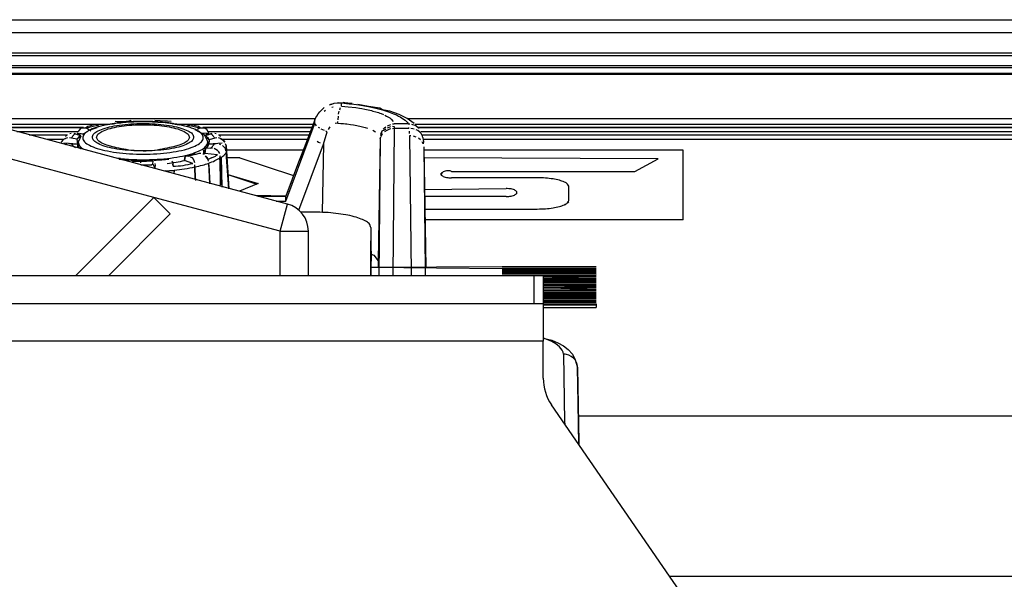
# Model space of a CAD drawing. Header units: millimetres. Extents: x -1168 to 272, y 384 to 518.
# Tile 21 of 30: x -412 to -307, y 458 to 518. Entities that reach past the tile are written whole.
import ezdxf

# ---------------------------------------------------------------- set-up
doc = ezdxf.new("R2010")
doc.units = ezdxf.units.MM

# ---------------------------------------------------------------- blocks, each defined once
blk = doc.blocks.new('Griff_1__2', base_point=(-508.78, 441.54))
at = {"color": 1, "linetype": 'Continuous'}
for p, q in [((-378.32, 508.62), (-378.61, 508.51)), ((-377.61, 508.76), (-377.75, 508.75)), ((-377.29, 508.77), (-376.47, 508.68)), ((-377.29, 508.41), (-377.29, 508.77)), ((-377.29, 508.41), (-376.93, 508.39)), ((-376.93, 508.39), (-376.57, 508.35)), ((-376.57, 508.35), (-375.75, 508.26)), ((-376.47, 508.68), (-375.97, 508.62)), ((-375.97, 508.62), (-375.68, 508.58)), ((-375.68, 508.58), (-375.24, 508.52)), ((-375.24, 508.52), (-374.82, 508.45)), ((-374.82, 508.45), (-374.41, 508.37)), ((-374.41, 508.37), (-373.63, 508.2)), ((-379.38, 508.02), (-379.59, 507.81)), ((-378.97, 507.96), (-379.14, 507.85)), ((-378.17, 508.31), (-378.3, 508.28)), ((-377.65, 506.97), (-377.61, 507.36)), ((-377.59, 507.55), (-377.55, 507.73)), ((-377.55, 507.73), (-377.52, 507.89)), ((-377.47, 508.04), (-377.38, 508.28)), ((-375.75, 508.26), (-375.36, 508.2)), ((-375.36, 508.2), (-375.11, 508.16)), ((-375.11, 508.16), (-374.8, 508.1)), ((-374.8, 508.1), (-374.62, 508.06)), ((-374.62, 508.06), (-374.44, 508.03)), ((-374.44, 508.03), (-374.27, 507.99)), ((-374.27, 507.99), (-374.1, 507.95)), ((-374.1, 507.95), (-373.94, 507.9)), ((-373.94, 507.9), (-373.63, 507.82)), ((-373.63, 508.2), (-372.92, 508.02)), ((-373.63, 507.82), (-373.33, 507.73)), ((-373.33, 507.73), (-373.19, 507.68)), ((-373.19, 507.68), (-373.06, 507.63)), ((-373.06, 507.63), (-372.81, 507.53)), ((-372.92, 508.02), (-372.59, 507.92)), ((-372.66, 507.46), (-372.48, 507.37)), ((-372.59, 507.92), (-372.27, 507.81)), ((-372.48, 507.37), (-372.29, 507.26)), ((-372.27, 507.81), (-371.73, 507.61)), ((-371.73, 507.61), (-371.44, 507.48)), ((-371.44, 507.48), (-371.2, 507.36)), ((-371.2, 507.36), (-371.04, 507.27)), ((-380.11, 506.97), (-381.2, 504.15)), ((-380.61, 505.26), (-380.11, 506.57)), ((-380.11, 506.57), (-380.11, 506.97)), ((-379.95, 506.32), (-380.11, 506.57)), ((-377.67, 506.61), (-377.95, 506.58)), ((-377.67, 506.61), (-377.66, 506.78)), ((-377.67, 506.61), (-377.37, 506.58)), ((-377.37, 506.58), (-377.07, 506.56)), ((-377.07, 506.56), (-376.86, 506.54)), ((-376.86, 506.54), (-376.7, 506.52)), ((-376.7, 506.52), (-376.34, 506.47)), ((-376.34, 506.47), (-375.99, 506.42)), ((-375.99, 506.42), (-375.83, 506.39)), ((-375.83, 506.39), (-375.66, 506.36)), ((-375.66, 506.36), (-375.5, 506.33)), ((-375.5, 506.33), (-375.34, 506.29)), ((-375.34, 506.29), (-375.19, 506.26)), ((-375.19, 506.26), (-375.04, 506.22)), ((-372.4, 506.34), (-372.03, 506.48)), ((-372.39, 506.12), (-372.03, 506.25)), ((-372.29, 507.26), (-372.14, 507.16)), ((-372.14, 507.16), (-371.98, 507.03)), ((-371.98, 507.03), (-371.77, 506.8)), ((-371.85, 506.52), (-371.67, 506.53)), ((-371.84, 506.28), (-371.66, 506.24)), ((-370.19, 506.53), (-371.67, 506.53)), ((-371.66, 506.24), (-371.66, 506.03)), ((-371.04, 507.27), (-370.79, 507.12)), ((-370.79, 507.12), (-370.52, 506.91)), ((-370.52, 506.91), (-370.31, 506.7)), ((-370.31, 506.7), (-370.19, 506.53)), ((-370.19, 506.53), (-370.01, 506.53)), ((-369.83, 506.51), (-369.46, 506.38)), ((-369.3, 506.28), (-369.15, 506.17)), ((-383.22, 498.32), (-380.61, 505.26)), ((-379.6, 506.07), (-379.73, 506.15)), ((-379.28, 505.9), (-379.44, 505.98)), ((-379.11, 505.82), (-379.28, 505.9)), ((-379.2, 504.38), (-378.8, 505.7)), ((-378.8, 505.7), (-378.95, 505.76)), ((-378.61, 506.1), (-378.71, 505.93)), ((-378.51, 506.23), (-378.61, 506.1)), ((-375.04, 506.22), (-374.76, 506.14)), ((-374.76, 506.14), (-374.5, 506.06)), ((-373.96, 505.85), (-373.67, 505.69)), ((-373.11, 505.45), (-372.96, 505.8)), ((-373.11, 505.31), (-372.95, 505.63)), ((-372.96, 505.44), (-373.11, 505.15)), ((-372.96, 505.8), (-372.71, 505.91)), ((-372.85, 505.96), (-372.72, 506.11)), ((-372.72, 506.11), (-372.56, 506.23)), ((-372.71, 505.91), (-372.56, 506.02)), ((-372.47, 505.84), (-372.71, 505.69)), ((-372.16, 505.96), (-372.47, 505.84)), ((-372.03, 505.99), (-372.16, 505.96)), ((-371.66, 506.03), (-371.84, 506.02)), ((-371.66, 506.03), (-371.83, 490.4)), ((-370.1, 506.03), (-371.66, 506.03)), ((-370.1, 506.03), (-370.12, 506.16)), ((-370.04, 505.52), (-370.06, 505.76)), ((-369.9, 505.25), (-370.03, 505.25)), ((-370.03, 505.25), (-369.87, 490.73)), ((-369.69, 506.01), (-369.9, 506.03)), ((-369.53, 505.97), (-369.69, 506.01)), ((-369.35, 505.13), (-369.62, 505.21)), ((-369.15, 505.82), (-369.35, 505.91)), ((-369.15, 506.17), (-369.02, 506.03)), ((-368.93, 505.65), (-369.15, 505.82)), ((-381.2, 504.15), (-381.85, 502.45)), ((-381.84, 497.35), (-379.2, 504.38)), ((-379.89, 504.68), (-379.72, 504.59)), ((-379.72, 504.59), (-379.55, 504.52)), ((-379.2, 504.38), (-379.33, 497.1)), ((-373.16, 504.99), (-373.39, 491.97)), ((-373.16, 504.86), (-373.32, 490.4)), ((-373.16, 504.99), (-373.11, 505.15)), ((-373.16, 504.99), (-373.11, 505.15)), ((-373.16, 504.99), (-373.16, 504.86)), ((-368.87, 504.83), (-369.09, 505)), ((-368.59, 504.41), (-368.7, 504.63)), ((-368.53, 504.09), (-368.39, 491.04)), ((-381.85, 502.45), (-383.22, 498.85)), ((-386.2, 498.85), (-383.22, 498.85)), ((-384.24, 498.32), (-383.22, 498.32)), ((-369.87, 490.73), (-369.87, 490.4)), ((-368.39, 491.04), (-368.38, 490.4)), ((-355.67, 483.68), (-355.81, 483.73)), ((-355.43, 483.59), (-355.67, 483.68)), ((-354.91, 483.35), (-355.43, 483.59)), ((-354.47, 483.1), (-354.91, 483.35)), ((-354.06, 482.79), (-354.47, 483.1)), ((-353.79, 482.46), (-354.06, 482.79)), ((-353.69, 482.24), (-353.79, 482.46)), ((-353.65, 482.02), (-353.69, 482.24)), ((-353.65, 482.02), (-353.53, 474.83)), ((-353.49, 482.01), (-353.65, 482.02)), ((-353.33, 481.98), (-353.49, 482.01)), ((-353.07, 481.9), (-353.33, 481.98)), ((-352.82, 481.77), (-353.07, 481.9)), ((-352.6, 481.6), (-352.82, 481.77)), ((-352.42, 481.4), (-352.6, 481.6)), ((-352.27, 481.12), (-352.42, 481.4)), ((-352.19, 480.91), (-352.27, 481.12)), ((-352.17, 480.75), (-352.19, 480.91)), ((-352.15, 480.6), (-352.17, 480.75)), ((-352.15, 480.6), (-352.01, 472.62)), ((-353.53, 474.83), (-353.52, 474.58)), ((-352.01, 472.62), (-352.01, 472.38))]:
    blk.add_line(p, q, dxfattribs=at)
at = {"color": 7, "linetype": 'Continuous'}
for p, q in [((-378.45, 508.63), (-378.32, 508.62)), ((-378.32, 508.62), (-378.06, 508.75)), ((-378.06, 508.75), (-377.61, 508.76)), ((-377.61, 508.76), (-377.29, 508.77)), ((-377.29, 508.77), (-377.12, 508.81)), ((-376.93, 508.79), (-377.12, 508.81)), ((-376.29, 508.71), (-376.93, 508.79)), ((-376.15, 508.7), (-376.29, 508.71)), ((-374.41, 508.37), (-375.54, 508.61)), ((-373.21, 508.2), (-374.41, 508.37)), ((-380.01, 507.22), (-379.92, 507.36)), ((-379.92, 507.36), (-379.78, 507.6)), ((-379.78, 507.6), (-379.59, 507.81)), ((-379.59, 507.81), (-379.38, 508.02)), ((-379.38, 508.02), (-379.13, 508.26)), ((-372.92, 508.02), (-373.21, 508.2)), ((-372.14, 507.9), (-372.92, 508.02)), ((-371.16, 507.53), (-372.14, 507.9)), ((-370.3, 507.1), (-371.16, 507.53)), ((-380.11, 506.97), (-381.66, 502.95)), ((-380.11, 506.97), (-380.01, 507.22)), ((-369.54, 506.59), (-370.3, 507.1)), ((-369.02, 506.03), (-369.46, 506.38)), ((-368.8, 505.5), (-368.93, 505.65)), ((-368.66, 505.24), (-368.8, 505.5)), ((-368.62, 505.07), (-368.66, 505.24)), ((-368.62, 505.07), (-368.59, 504.85)), ((-368.59, 504.85), (-368.56, 504.65)), ((-368.56, 504.65), (-368.59, 504.41)), ((-368.53, 504.09), (-368.29, 491.23)), ((-381.85, 502.45), (-383.22, 498.85)), ((-381.66, 502.95), (-381.85, 502.45)), ((-383.22, 498.85), (-386.41, 498.9)), ((-383.22, 498.32), (-383.22, 498.85)), ((-374.13, 492.66), (-373.85, 492.55)), ((-373.85, 492.55), (-373.39, 491.97)), ((-373.39, 491.97), (-373.39, 491.23)), ((-355.67, 483.68), (-354.88, 483.51)), ((-354.88, 483.51), (-354.24, 483.22)), ((-354.24, 483.22), (-353.66, 482.89)), ((-353.66, 482.89), (-353.14, 482.53)), ((-353.14, 482.53), (-352.69, 482.01)), ((-352.69, 482.01), (-352.42, 481.4)), ((-352.42, 481.4), (-352.15, 480.6)), ((-352.08, 476.75), (-352.15, 480.6)), ((-352.01, 472.38), (-352.08, 476.75))]:
    blk.add_line(p, q, dxfattribs=at)
blk = doc.blocks.new('Skypanel-Logo-groß__5', base_point=(-527.92, 496.33))
at = {"color": 7, "linetype": 'Continuous'}
for p, q in [((-381.36, 503.74), (-389.52, 503.74)), ((-340.92, 503.74), (-368.52, 503.74)), ((-340.92, 496.33), (-340.92, 503.74)), ((-388.11, 502.9), (-389.48, 502.9)), ((-388.11, 502.9), (-382.39, 501.04)), ((-343.56, 502.8), (-368.51, 502.9)), ((-346.05, 501.47), (-343.56, 502.8)), ((-346.05, 501.47), (-343.56, 502.8)), ((-389.38, 501.13), (-386.3, 500.13)), ((-389.38, 501.13), (-386.16, 500.19)), ((-366.67, 501.09), (-366.67, 501.27)), ((-365.56, 501.47), (-346.05, 501.47)), ((-365.56, 501.47), (-346.05, 501.47)), ((-386.16, 500.19), (-388.13, 499.36)), ((-356.44, 500.79), (-365.56, 500.79)), ((-368.45, 499.54), (-359.77, 499.64)), ((-368.45, 499.54), (-359.77, 499.64)), ((-358.66, 499.34), (-358.66, 499.1)), ((-353.1, 498.38), (-353.1, 499.89)), ((-359.77, 498.8), (-368.43, 498.8)), ((-368.41, 497.47), (-356.44, 497.47)), ((-368.41, 497.47), (-356.44, 497.47)), ((-340.92, 496.33), (-368.39, 496.33)), ((-340.92, 496.33), (-368.39, 496.33))]:
    blk.add_line(p, q, dxfattribs=at)
for points, knots in [([(-365.56, 501.47), (-365.65, 501.5), (-365.83, 501.57), (-366.1, 501.54), (-366.35, 501.49), (-366.53, 501.39), (-366.62, 501.31), (-366.66, 501.28), (-366.67, 501.27)], [0, 0, 0, 0, 0.299666, 0.568405, 0.808211, 1.034998, 1.172988, 1.192701, 1.192701, 1.192701, 1.192701]), ([(-365.56, 501.47), (-365.65, 501.5), (-365.83, 501.57), (-366.11, 501.54), (-366.34, 501.49), (-366.55, 501.39), (-366.66, 501.23), (-366.67, 501.13), (-366.67, 501.09)], [0, 0, 0, 0, 0.299666, 0.568405, 0.808211, 1.034998, 1.241871, 1.34579, 1.34579, 1.34579, 1.34579]), ([(-366.67, 501.09), (-366.66, 501.09), (-366.62, 501.06), (-366.53, 500.97), (-366.35, 500.87), (-366.1, 500.83), (-365.84, 500.8), (-365.65, 500.79), (-365.56, 500.79)], [0, 0, 0, 0, 0.019713, 0.157703, 0.38449, 0.624296, 0.8942, 1.182214, 1.182214, 1.182214, 1.182214]), ([(-353.1, 499.89), (-353.13, 499.97), (-353.21, 500.18), (-353.6, 500.37), (-354.12, 500.55), (-354.8, 500.68), (-355.59, 500.77), (-356.15, 500.79), (-356.44, 500.79)], [0, 0, 0, 0, 0.260313, 0.658692, 1.22103, 1.926799, 2.736509, 3.600553, 3.600553, 3.600553, 3.600553]), ([(-358.66, 499.34), (-358.67, 499.35), (-358.71, 499.38), (-358.81, 499.46), (-358.98, 499.56), (-359.23, 499.61), (-359.49, 499.64), (-359.68, 499.64), (-359.77, 499.64)], [0, 0, 0, 0, 0.019713, 0.157703, 0.38449, 0.624296, 0.8942, 1.182214, 1.182214, 1.182214, 1.182214]), ([(-358.66, 499.34), (-358.67, 499.35), (-358.71, 499.38), (-358.81, 499.46), (-358.98, 499.56), (-359.23, 499.61), (-359.49, 499.64), (-359.68, 499.64), (-359.77, 499.64)], [0, 0, 0, 0, 0.019713, 0.157703, 0.38449, 0.624296, 0.8942, 1.182214, 1.182214, 1.182214, 1.182214]), ([(-359.77, 498.8), (-359.68, 498.8), (-359.49, 498.81), (-359.23, 498.84), (-358.98, 498.88), (-358.81, 498.98), (-358.71, 499.07), (-358.67, 499.1), (-358.66, 499.1)], [0, 0, 0, 0, 0.288015, 0.557918, 0.797724, 1.024511, 1.162501, 1.182214, 1.182214, 1.182214, 1.182214]), ([(-356.44, 497.47), (-356.15, 497.48), (-355.59, 497.49), (-354.8, 497.58), (-354.12, 497.71), (-353.6, 497.89), (-353.21, 498.08), (-353.13, 498.29), (-353.1, 498.38)], [0, 0, 0, 0, 0.864044, 1.673753, 2.379522, 2.941861, 3.34024, 3.600553, 3.600553, 3.600553, 3.600553]), ([(-356.44, 497.47), (-356.15, 497.48), (-355.59, 497.49), (-354.8, 497.58), (-354.12, 497.71), (-353.6, 497.89), (-353.27, 498.07), (-353.14, 498.19), (-353.1, 498.22)], [0, 0, 0, 0, 0.864044, 1.673753, 2.379522, 2.941861, 3.329721, 3.478004, 3.478004, 3.478004, 3.478004])]:
    blk.add_open_spline(points, degree=3, knots=knots, dxfattribs=at)
blk = doc.blocks.new('Drehknopf-Encoder-2__6', base_point=(-407.11, 499.61))
at = {"color": 7, "linetype": 'Continuous'}
for p, q in [((-404.55, 506.11), (-404.3, 506.29)), ((-404.3, 506.29), (-403.96, 506.37)), ((-403.96, 506.37), (-403.66, 506.46)), ((-403.1, 506.25), (-403.26, 506.36)), ((-401.36, 506.82), (-400.15, 506.78)), ((-400.15, 506.78), (-399.69, 506.93)), ((-397.15, 506.94), (-396.03, 506.86)), ((-396.03, 506.86), (-395.81, 506.84)), ((-395.81, 506.84), (-395.4, 506.81)), ((-393.57, 506.36), (-393.72, 506.25)), ((-393.27, 506.48), (-392.52, 506.29)), ((-392.52, 506.29), (-392.28, 506.11)), ((-406.65, 505.19), (-406.52, 505.32)), ((-406.21, 505.51), (-406.05, 505.55)), ((-405.37, 505.55), (-405.4, 505.36)), ((-405.4, 505.36), (-405.13, 505.52)), ((-405.07, 505.28), (-405.37, 505.55)), ((-404.92, 506.11), (-404.55, 506.11)), ((-392.28, 506.11), (-391.9, 506.12)), ((-391.45, 505.55), (-391.76, 505.28)), ((-391.63, 505.94), (-391.52, 505.73)), ((-391.52, 505.73), (-391.45, 505.55)), ((-391.45, 505.55), (-391.41, 505.41)), ((-390.77, 505.55), (-390.62, 505.51)), ((-390.31, 505.32), (-390.18, 505.19)), ((-407.11, 504.59), (-406.84, 504.89)), ((-406.99, 504.76), (-407.11, 504.59)), ((-406.84, 504.89), (-406.66, 504.98)), ((-406.02, 504.41), (-406.2, 504.44)), ((-406.02, 504.41), (-405.39, 504.36)), ((-405.39, 504.36), (-405.38, 503.99)), ((-405.37, 504.15), (-405.07, 503.9)), ((-391.76, 503.9), (-391.5, 504.17)), ((-391.39, 504.37), (-390.8, 504.41)), ((-390.17, 504.98), (-389.83, 504.76)), ((-389.71, 504.6), (-389.83, 504.76)), ((-389.83, 504.76), (-389.71, 504.6)), ((-389.35, 500.58), (-389.55, 504.23)), ((-389.55, 504.23), (-389.32, 500.14)), ((-392.9, 503.37), (-393.92, 503.09)), ((-392.76, 503.31), (-392.42, 503.42)), ((-392.42, 503.42), (-392.27, 503.42)), ((-391.82, 503.38), (-391.76, 503.9)), ((-391.49, 502.75), (-391.75, 503.13)), ((-389.62, 503.92), (-389.82, 504.1)), ((-389.58, 503.66), (-389.62, 503.92)), ((-389.29, 499.61), (-389.55, 503.49)), ((-399.53, 502.68), (-399.48, 502.42)), ((-398.66, 502.18), (-398.41, 502.17)), ((-398.41, 502.17), (-398.16, 502.18)), ((-398.16, 502.18), (-397.9, 502.18)), ((-397.9, 502.18), (-397.65, 502.19)), ((-397.65, 502.19), (-397.49, 502.19)), ((-397.35, 502.24), (-397.34, 502.59)), ((-395.87, 502.78), (-395.65, 502.79)), ((-395.18, 502.39), (-395.36, 502.56)), ((-395.25, 502.24), (-395.18, 502.39)), ((-395.2, 502.03), (-395.25, 502.24)), ((-393.98, 502.64), (-393.92, 503.09)), ((-391.44, 502.57), (-391.49, 502.75)), ((-391.39, 502.14), (-391.29, 500.15)), ((-395.1, 501.35), (-395.11, 501.59)), ((-389.29, 499.61), (-389.35, 500.58)), ((-389.32, 500.14), (-389.29, 499.61))]:
    blk.add_line(p, q, dxfattribs=at)
at = {"color": 1, "linetype": 'Continuous'}
for p, q in [((-397.21, 506.8), (-395.65, 506.69)), ((-395.18, 506.46), (-395.23, 506.6)), ((-405.77, 505.54), (-405.6, 505.49)), ((-405.6, 505.49), (-405.07, 505.28)), ((-405.37, 505.55), (-405.4, 505.36)), ((-405.4, 505.36), (-405.13, 505.52)), ((-405.21, 505.88), (-405.31, 505.73)), ((-405.08, 506.04), (-405.21, 505.88)), ((-404.98, 505.49), (-405.13, 505.52)), ((-404.92, 506.11), (-405.08, 506.04)), ((-404.7, 505.44), (-404.98, 505.49)), ((-404.7, 505.44), (-404.98, 505.49)), ((-404.78, 506.14), (-404.92, 506.11)), ((-404.78, 506.14), (-404.92, 506.11)), ((-404.4, 506.05), (-404.55, 506.11)), ((-404.4, 506.05), (-404.55, 506.11)), ((-403.98, 505.75), (-404.4, 506.05)), ((-403.98, 505.75), (-404.4, 506.05)), ((-392.42, 506.05), (-392.65, 505.93)), ((-392.42, 506.05), (-392.65, 505.93)), ((-392.28, 506.11), (-392.42, 506.05)), ((-392.28, 506.11), (-392.42, 506.05)), ((-391.7, 505.53), (-392.11, 505.5)), ((-391.7, 505.53), (-392.11, 505.5)), ((-391.9, 506.12), (-392.04, 506.14)), ((-391.9, 506.12), (-392.04, 506.14)), ((-391.63, 505.94), (-391.9, 506.12)), ((-391.76, 505.28), (-391.22, 505.49)), ((-391.7, 505.53), (-391.41, 505.41)), ((-391.52, 505.73), (-391.63, 505.94)), ((-391.41, 505.41), (-391.45, 505.55)), ((-391.22, 505.49), (-391.05, 505.54)), ((-406.99, 504.76), (-407.11, 504.59)), ((-406.84, 504.89), (-406.99, 504.76)), ((-406.84, 504.89), (-406.99, 504.76)), ((-405.39, 504.36), (-406.85, 504.48)), ((-406.66, 504.98), (-406.84, 504.89)), ((-406.67, 504.34), (-406.5, 504.4)), ((-406.46, 505.04), (-406.66, 504.98)), ((-406.46, 505.04), (-406.66, 504.98)), ((-406.04, 505.01), (-406.25, 505.04)), ((-406.04, 505.01), (-406.25, 505.04)), ((-406.2, 504.44), (-406.02, 504.41)), ((-405.45, 504.89), (-406.04, 505.01)), ((-405.45, 504.89), (-406.04, 505.01)), ((-405.39, 504.36), (-406.02, 504.41)), ((-405.45, 504.89), (-405.39, 504.36)), ((-405.45, 504.89), (-405.39, 504.36)), ((-391.36, 504.84), (-391.39, 504.37)), ((-391.36, 504.84), (-391.39, 504.37)), ((-389.97, 504.48), (-391.39, 504.37)), ((-390.8, 504.41), (-391.39, 504.37)), ((-390.78, 505.01), (-391.36, 504.84)), ((-390.78, 505.01), (-391.36, 504.84)), ((-390.8, 504.41), (-390.62, 504.44)), ((-390.57, 505.04), (-390.78, 505.01)), ((-390.57, 505.04), (-390.78, 505.01)), ((-390.17, 504.98), (-390.37, 505.04)), ((-390.17, 504.98), (-390.37, 505.04)), ((-390.32, 504.4), (-390.15, 504.34)), ((-389.98, 504.89), (-390.17, 504.98)), ((-389.83, 504.76), (-389.98, 504.89)), ((-389.83, 504.76), (-389.98, 504.89)), ((-389.96, 504.23), (-389.82, 504.1)), ((-389.71, 504.6), (-389.83, 504.76)), ((-389.55, 504.23), (-389.63, 504.41)), ((-389.55, 504.23), (-389.62, 503.92)), ((-393.92, 503.09), (-392.76, 503.31)), ((-393.56, 503.11), (-393.92, 503.09)), ((-393.56, 503.11), (-393.92, 503.09)), ((-392.04, 503.35), (-391.82, 503.38)), ((-391.76, 503.9), (-391.82, 503.38)), ((-390.5, 503.23), (-391.82, 503.38)), ((-390.5, 503.23), (-391.82, 503.38)), ((-391.23, 503.93), (-391.76, 503.9)), ((-391.23, 503.93), (-391.76, 503.9)), ((-391.75, 503.13), (-391.63, 502.99)), ((-391.03, 503.94), (-391.23, 503.93)), ((-391.03, 503.94), (-391.23, 503.93)), ((-390.65, 503.82), (-390.84, 503.9)), ((-390.48, 503.7), (-390.65, 503.82)), ((-390.34, 503.55), (-390.48, 503.7)), ((-390.34, 503.55), (-390.48, 503.7)), ((-390.23, 503.37), (-390.34, 503.55)), ((-390.23, 503.37), (-390.34, 503.55)), ((-390.22, 502.92), (-390.16, 503.17)), ((-389.82, 504.1), (-389.62, 503.92)), ((-398.66, 502.18), (-398.41, 502.17)), ((-398.41, 502.17), (-398.16, 502.18)), ((-398.16, 502.18), (-397.9, 502.18)), ((-397.9, 502.18), (-397.65, 502.19)), ((-397.65, 502.19), (-397.35, 502.24)), ((-397.35, 502.24), (-397.16, 501.86)), ((-397.35, 502.24), (-397.16, 501.86)), ((-397.16, 501.86), (-397.08, 502.11)), ((-397.16, 501.86), (-397.08, 502.11)), ((-397.08, 502.11), (-397.1, 502.3)), ((-397.08, 502.11), (-397.1, 502.3)), ((-395.32, 502.42), (-395.18, 502.39)), ((-395.25, 502.24), (-395.2, 502.03)), ((-393.92, 503.09), (-393.98, 502.64)), ((-393.11, 502.33), (-393.98, 502.64)), ((-393.11, 502.33), (-393.98, 502.64)), ((-393.16, 502.93), (-393.34, 502.98)), ((-393.05, 502.78), (-393.16, 502.93)), ((-392.95, 502.6), (-393.05, 502.78)), ((-392.95, 502.6), (-393.05, 502.78)), ((-392.88, 502.4), (-392.95, 502.6)), ((-392.88, 502.4), (-392.95, 502.6)), ((-392.88, 501.96), (-392.9, 502.17)), ((-391.63, 502.99), (-391.49, 502.75)), ((-391.12, 502.9), (-391.49, 502.75)), ((-391.29, 500.15), (-391.41, 502.34)), ((-390.22, 502.92), (-390.19, 500.01)), ((-390.22, 502.92), (-390.19, 500.01)), ((-389.99, 499.79), (-390.22, 502.92)), ((-389.99, 499.79), (-390.06, 502.98)), ((-396, 501.52), (-396.13, 501.51)), ((-395.11, 501.59), (-395.1, 501.35)), ((-395.1, 501.35), (-395.11, 501.59)), ((-392.86, 500.73), (-392.88, 501.96)), ((-392.78, 500.49), (-392.88, 501.96)), ((-392.88, 501.96), (-392.86, 500.73)), ((-392.88, 501.96), (-392.86, 500.73))]:
    blk.add_line(p, q, dxfattribs=at)
for points, knots in [([(-403.26, 506.36), (-403.46, 506.32), (-403.85, 506.23), (-404.22, 506.11), (-404.4, 506.05)], [0, 0, 0, 0, 0.619247, 1.184732, 1.184732, 1.184732, 1.184732]), ([(-399.62, 506.8), (-399.88, 506.79), (-400.4, 506.76), (-400.92, 506.71), (-401.18, 506.69)], [0, 0, 0, 0, 0.793127, 1.565901, 1.565901, 1.565901, 1.565901]), ([(-392.42, 506.05), (-392.6, 506.11), (-392.98, 506.23), (-393.36, 506.32), (-393.57, 506.36)], [0, 0, 0, 0, 0.565709, 1.18516, 1.18516, 1.18516, 1.18516]), ([(-405.6, 505.49), (-405.69, 505.42), (-405.87, 505.29), (-405.98, 505.1), (-406.04, 505.01)], [0, 0, 0, 0, 0.3323935, 0.6563125, 0.6563125, 0.6563125, 0.6563125]), ([(-405.07, 505.28), (-405.13, 505.23), (-405.28, 505.13), (-405.38, 504.98), (-405.45, 504.89)], [0, 0, 0, 0, 0.2283067, 0.5443607, 0.5443607, 0.5443607, 0.5443607]), ([(-405.07, 505.28), (-405.13, 505.2), (-405.25, 505.06), (-405.39, 504.94), (-405.45, 504.89)], [0, 0, 0, 0, 0.3015654, 0.5424096, 0.5424096, 0.5424096, 0.5424096]), ([(-391.36, 504.84), (-391.39, 504.9), (-391.49, 505.08), (-391.66, 505.2), (-391.76, 505.28)], [0, 0, 0, 0, 0.2330422, 0.6036697, 0.6036697, 0.6036697, 0.6036697]), ([(-390.78, 505.01), (-390.84, 505.1), (-390.95, 505.29), (-391.13, 505.42), (-391.22, 505.49)], [0, 0, 0, 0, 0.3241011, 0.6567229, 0.6567229, 0.6567229, 0.6567229]), ([(-406.02, 504.41), (-405.97, 504.34), (-405.85, 504.17), (-405.69, 504.05), (-405.6, 503.99)], [0, 0, 0, 0, 0.2728431, 0.5988998, 0.5988998, 0.5988998, 0.5988998]), ([(-405.39, 504.36), (-405.38, 504.28), (-405.35, 504.08), (-405.17, 503.97), (-405.07, 503.9)], [0, 0, 0, 0, 0.2202442, 0.5851255, 0.5851255, 0.5851255, 0.5851255]), ([(-391.76, 503.9), (-391.69, 503.95), (-391.53, 504.07), (-391.44, 504.26), (-391.39, 504.37)], [0, 0, 0, 0, 0.2337603, 0.6053255, 0.6053255, 0.6053255, 0.6053255]), ([(-391.36, 504.84), (-391.4, 504.9), (-391.46, 504.99), (-391.56, 504.99), (-391.59, 504.99)], [0, 0, 0, 0, 0.2158616, 0.2980533, 0.2980533, 0.2980533, 0.2980533]), ([(-391.23, 503.93), (-391.14, 504.01), (-390.98, 504.16), (-390.85, 504.34), (-390.8, 504.41)], [0, 0, 0, 0, 0.3656547, 0.6447291, 0.6447291, 0.6447291, 0.6447291]), ([(-393.56, 503.11), (-393.36, 503.16), (-392.98, 503.25), (-392.6, 503.37), (-392.42, 503.42)], [0, 0, 0, 0, 0.619247, 1.184732, 1.184732, 1.184732, 1.184732]), ([(-391.12, 502.9), (-391.01, 502.95), (-390.79, 503.05), (-390.59, 503.18), (-390.5, 503.23)], [0, 0, 0, 0, 0.3771787, 0.7125797, 0.7125797, 0.7125797, 0.7125797]), ([(-390.06, 502.98), (-389.95, 503.06), (-389.75, 503.2), (-389.61, 503.4), (-389.55, 503.49)], [0, 0, 0, 0, 0.3993054, 0.7305847, 0.7305847, 0.7305847, 0.7305847]), ([(-400.68, 502.74), (-400.51, 502.73), (-400.12, 502.7), (-399.74, 502.69), (-399.53, 502.68)], [0, 0, 0, 0, 0.523842, 1.148816, 1.148816, 1.148816, 1.148816]), ([(-397.21, 502.67), (-396.94, 502.69), (-396.42, 502.71), (-395.9, 502.76), (-395.65, 502.79)], [0, 0, 0, 0, 0.793127, 1.565901, 1.565901, 1.565901, 1.565901]), ([(-395.2, 502.03), (-394.85, 502.05), (-394.14, 502.07), (-393.45, 502.25), (-393.11, 502.33)], [0, 0, 0, 0, 1.069999, 2.12331, 2.12331, 2.12331, 2.12331]), ([(-392.88, 501.96), (-392.61, 502.02), (-392.12, 502.12), (-391.64, 502.27), (-391.41, 502.34)], [0, 0, 0, 0, 0.817416, 1.51421, 1.51421, 1.51421, 1.51421]), ([(-391.41, 502.34), (-391.19, 502.43), (-390.78, 502.59), (-390.4, 502.81), (-390.22, 502.92)], [0, 0, 0, 0, 0.711937, 1.327587, 1.327587, 1.327587, 1.327587]), ([(-396, 501.52), (-395.85, 501.53), (-395.56, 501.55), (-395.26, 501.58), (-395.11, 501.59)], [0, 0, 0, 0, 0.4345239, 0.8956083, 0.8956083, 0.8956083, 0.8956083]), ([(-395.11, 501.59), (-394.73, 501.64), (-393.98, 501.73), (-393.25, 501.88), (-392.88, 501.96)], [0, 0, 0, 0, 1.133755, 2.259279, 2.259279, 2.259279, 2.259279])]:
    blk.add_open_spline(points, degree=3, knots=knots, dxfattribs=at)
at = {"color": 7, "linetype": 'Continuous'}
for points, knots in [([(-400.95, 502.78), (-400.72, 502.76), (-400.25, 502.72), (-399.77, 502.69), (-399.53, 502.68)], [0, 0, 0, 0, 0.703185, 1.424552, 1.424552, 1.424552, 1.424552]), ([(-397.21, 502.67), (-396.97, 502.69), (-396.53, 502.71), (-396.08, 502.76), (-395.87, 502.78)], [0, 0, 0, 0, 0.700441, 1.346571, 1.346571, 1.346571, 1.346571]), ([(-395.84, 502.32), (-395.52, 502.36), (-394.9, 502.43), (-394.28, 502.57), (-393.98, 502.64)], [0, 0, 0, 0, 0.96703, 1.889572, 1.889572, 1.889572, 1.889572])]:
    blk.add_open_spline(points, degree=3, knots=knots, dxfattribs=at)
blk = doc.blocks.new('Linsenschraube__7', base_point=(-398.68, 502.38))
at = {"color": 1, "linetype": 'Continuous'}
blk.add_line((-398.68, 502.54), (-398.68, 502.38), dxfattribs=at)
blk = doc.blocks.new('CPA-Folientastatur-silber__8', base_point=(-374.17, 486.97))
at = {"color": 7, "linetype": 'Continuous'}
for p, q in [((-360.17, 491.33), (-374.17, 491.23)), ((-360.17, 491.33), (-350.17, 491.33)), ((-350.17, 491.33), (-360.17, 491.33)), ((-360.17, 491.05), (-350.17, 491.05)), ((-350.17, 491.05), (-360.17, 491.05)), ((-360.17, 491.05), (-350.17, 491.05)), ((-360.17, 490.83), (-350.17, 490.83)), ((-350.17, 490.65), (-360.17, 490.65)), ((-360.17, 490.65), (-350.17, 490.65)), ((-360.17, 490.65), (-350.17, 490.65)), ((-360.17, 490.48), (-350.17, 490.48)), ((-355.81, 490.27), (-350.17, 490.27)), ((-355.81, 490.27), (-350.17, 490.27)), ((-350.17, 490.27), (-355.81, 490.27)), ((-350.17, 490.08), (-355.81, 490.08)), ((-355.81, 490.08), (-350.17, 490.08)), ((-350.17, 489.8), (-355.81, 489.8)), ((-355.81, 489.8), (-350.17, 489.8)), ((-355.81, 489.8), (-350.17, 489.8)), ((-355.81, 489.64), (-350.17, 489.64)), ((-355.81, 489.42), (-350.17, 489.42)), ((-350.17, 489.42), (-355.81, 489.42)), ((-355.81, 489.42), (-350.17, 489.24)), ((-350.17, 489.24), (-355.81, 489.24)), ((-355.81, 489.07), (-350.17, 489.24)), ((-355.81, 489.07), (-350.17, 489.07)), ((-350.17, 489.07), (-355.81, 489.07)), ((-355.81, 488.79), (-350.17, 488.79)), ((-355.81, 488.79), (-350.17, 488.79)), ((-350.17, 488.79), (-355.81, 488.79)), ((-355.81, 488.58), (-350.17, 488.58)), ((-350.17, 488.39), (-355.81, 488.39)), ((-355.81, 488.39), (-350.17, 488.39)), ((-355.81, 488.23), (-350.17, 488.23)), ((-355.81, 488.23), (-350.17, 488.23)), ((-355.81, 488.01), (-350.17, 488.01)), ((-355.81, 488.01), (-350.17, 488.01)), ((-350.17, 488.01), (-355.81, 488.01)), ((-355.81, 487.73), (-350.17, 487.73)), ((-350.17, 487.73), (-355.81, 487.73)), ((-350.17, 487.54), (-355.81, 487.54)), ((-355.81, 487.54), (-350.17, 487.54)), ((-355.81, 487.54), (-350.17, 487.54)), ((-355.81, 487.26), (-350.17, 487.26)), ((-355.81, 487.26), (-350.17, 487.26)), ((-355.81, 486.97), (-350.17, 486.97)), ((-350.17, 487.26), (-350.17, 486.97))]:
    blk.add_line(p, q, dxfattribs=at)
blk = doc.blocks.new('ZIF-Kabel-mont__9', base_point=(-381.6, 490.4))
at = {"color": 7, "linetype": 'Continuous'}
for p, q in [((-380.17, 497.13), (-381.6, 497.13)), ((-374.17, 495.5), (-374.17, 490.4))]:
    blk.add_line(p, q, dxfattribs=at)
blk.add_open_spline([(-374.17, 495.5), (-374.2, 495.61), (-374.26, 495.88), (-374.67, 496.17), (-375.22, 496.44), (-375.97, 496.68), (-376.87, 496.87), (-377.9, 497.02), (-379.01, 497.11), (-379.78, 497.12), (-380.17, 497.13)], degree=3, knots=[0, 0, 0, 0, 0.337757, 0.795791, 1.417584, 2.203493, 3.134998, 4.18319, 5.312569, 6.483535, 6.483535, 6.483535, 6.483535], dxfattribs=at)
blk = doc.blocks.new('CPA-Folientastatur-schwarz__10', base_point=(-374.17, 486.97))
at = {"color": 7, "linetype": 'Continuous'}
for p, q in [((-360.17, 491.11), (-374.17, 491.23)), ((-360.17, 491.33), (-350.17, 491.33)), ((-360.17, 491.11), (-350.17, 491.11)), ((-350.17, 491.11), (-360.17, 491.11)), ((-360.17, 491.11), (-350.17, 491.11)), ((-350.17, 490.93), (-360.17, 490.93)), ((-360.17, 490.77), (-350.17, 490.77)), ((-360.17, 490.77), (-350.17, 490.77)), ((-350.17, 490.77), (-360.17, 490.77)), ((-360.17, 490.48), (-350.17, 490.48)), ((-360.17, 490.48), (-350.17, 490.48)), ((-350.17, 490.48), (-355.81, 490.27)), ((-355.81, 490.27), (-350.17, 490.27)), ((-355.81, 490.27), (-350.17, 490.08)), ((-350.17, 490.08), (-355.81, 490.08)), ((-355.81, 490.08), (-350.17, 490.08)), ((-355.81, 489.92), (-350.17, 489.92)), ((-350.17, 489.92), (-355.81, 489.92)), ((-355.81, 489.64), (-350.17, 489.64)), ((-350.17, 489.64), (-355.81, 489.64)), ((-355.81, 489.64), (-350.17, 489.64)), ((-355.81, 489.42), (-350.17, 489.42)), ((-355.81, 489.42), (-350.17, 489.24)), ((-350.17, 489.24), (-355.81, 489.24)), ((-355.81, 489.07), (-350.17, 489.24)), ((-355.81, 489.07), (-350.17, 489.07)), ((-350.17, 488.86), (-355.81, 489.07)), ((-355.81, 488.86), (-350.17, 488.86)), ((-355.81, 488.86), (-350.17, 488.86)), ((-355.81, 488.58), (-350.17, 488.58)), ((-355.81, 488.58), (-350.17, 488.58)), ((-350.17, 488.58), (-355.81, 488.58)), ((-355.81, 488.29), (-350.17, 488.29)), ((-350.17, 488.29), (-355.81, 488.29)), ((-355.81, 488.29), (-350.17, 488.29)), ((-350.17, 488.11), (-355.81, 488.11)), ((-355.81, 488.11), (-350.17, 488.11)), ((-355.81, 487.95), (-350.17, 487.95)), ((-355.81, 487.73), (-350.17, 487.73)), ((-350.17, 487.73), (-355.81, 487.73)), ((-355.81, 487.73), (-350.17, 487.73)), ((-350.17, 487.54), (-355.81, 487.54)), ((-355.81, 487.38), (-350.17, 487.38)), ((-355.81, 487.38), (-350.17, 487.38)), ((-355.81, 487.38), (-350.17, 487.38)), ((-350.17, 487.38), (-350.17, 486.97)), ((-355.81, 486.97), (-350.17, 486.97))]:
    blk.add_line(p, q, dxfattribs=at)
blk = doc.blocks.new('Frontplatte__11', base_point=(-374.16, 490.4))
at = {"color": 7, "linetype": 'Continuous'}
for p, q in [((-374.16, 490.4), (-374.16, 494.07)), ((-374.16, 494.07), (-374.12, 491.9)), ((-374.12, 491.23), (-374.12, 491.9))]:
    blk.add_line(p, q, dxfattribs=at)
blk = doc.blocks.new('Knopfkappe-Encoder__12', base_point=(-405.31, 502.54))
at = {"color": 7, "linetype": 'Continuous'}
for p, q in [((-402.36, 506.43), (-401.8, 506.55)), ((-401.8, 506.55), (-401.57, 506.54)), ((-401.57, 506.54), (-401.42, 506.57)), ((-401.42, 506.57), (-401.17, 506.64)), ((-401.17, 506.64), (-400.94, 506.64)), ((-400.94, 506.64), (-400.77, 506.66)), ((-400.77, 506.66), (-400.6, 506.68)), ((-400.6, 506.68), (-399.83, 506.76)), ((-399.83, 506.76), (-399.58, 506.74)), ((-399.58, 506.74), (-399.4, 506.75)), ((-399.4, 506.75), (-399.12, 506.79)), ((-399.12, 506.79), (-398.84, 506.77)), ((-398.84, 506.77), (-398.65, 506.78)), ((-398.65, 506.78), (-398.41, 506.78)), ((-398.41, 506.78), (-397.7, 506.79)), ((-397.7, 506.79), (-397.4, 506.74)), ((-397.4, 506.74), (-397.21, 506.74)), ((-397.21, 506.74), (-397, 506.76)), ((-397, 506.76), (-396.85, 506.72)), ((-396.85, 506.72), (-396.67, 506.71)), ((-396.67, 506.71), (-396.49, 506.7)), ((-396.49, 506.7), (-396.33, 506.7)), ((-396.33, 506.7), (-395.51, 506.61)), ((-395.51, 506.61), (-395.12, 506.55)), ((-395.12, 506.55), (-394.94, 506.5)), ((-394.94, 506.5), (-394.79, 506.48)), ((-394.79, 506.48), (-394.65, 506.45)), ((-394.65, 506.45), (-394.52, 506.43)), ((-394.27, 506.41), (-393.55, 506.22)), ((-405.22, 504.78), (-405.01, 505.25)), ((-404.84, 505.43), (-404.26, 505.77)), ((-403.94, 505.95), (-403.28, 506.15)), ((-392.88, 505.95), (-391.98, 505.43)), ((-391.98, 505.43), (-391.76, 505.14)), ((-405.3, 504.59), (-405.31, 504.04)), ((-405.3, 504.59), (-405.22, 504.78)), ((-391.76, 505.14), (-391.52, 504.59)), ((-391.52, 504.59), (-391.63, 504.15)), ((-405.01, 503.89), (-405.11, 504.07)), ((-391.94, 503.89), (-391.74, 503.94)), ((-398.04, 502.55), (-399.52, 502.57)), ((-397.34, 502.58), (-398.04, 502.55))]:
    blk.add_line(p, q, dxfattribs=at)
at = {"color": 1, "linetype": 'Continuous'}
for p, q in [((-405.01, 503.89), (-405.11, 504.07)), ((-391.93, 503.27), (-391.94, 503.72)), ((-400.82, 502.83), (-401.28, 502.89)), ((-397.34, 502.58), (-398.04, 502.55))]:
    blk.add_line(p, q, dxfattribs=at)
for points, knots in [([(-402.36, 506.43), (-402.71, 506.34), (-403.35, 506.2), (-404.14, 505.87), (-404.68, 505.52), (-404.91, 505.02), (-404.62, 504.54), (-404.05, 504.2), (-403.22, 503.88), (-402.14, 503.62), (-400.87, 503.43), (-399.47, 503.32), (-398.02, 503.3), (-396.59, 503.37), (-395.25, 503.52), (-394.07, 503.75), (-393.12, 504.04), (-392.44, 504.38), (-392, 504.77), (-391.98, 505.31), (-392.41, 505.71), (-393.07, 506.05), (-394.01, 506.34), (-394.92, 506.52), (-395.72, 506.64), (-396.12, 506.68), (-396.33, 506.7)], [0, 0, 0, 0, 1.092252, 1.951715, 2.565036, 2.991122, 3.433474, 4.078124, 4.969809, 6.089905, 7.392859, 8.818109, 10.296471, 11.755228, 13.122953, 14.334422, 15.336165, 16.094834, 16.618017, 17.019587, 17.531246, 18.27571, 19.264242, 20.465047, 21.058273, 21.678043, 21.678043, 21.678043, 21.678043]), ([(-393.02, 505.11), (-393.06, 505.24), (-393.16, 505.55), (-393.71, 505.84), (-394.43, 506.12), (-395.4, 506.34), (-396.53, 506.5), (-397.77, 506.58), (-399.05, 506.58), (-400.29, 506.5), (-401.42, 506.34), (-402.39, 506.12), (-403.13, 505.84), (-403.63, 505.55), (-403.87, 505.11), (-403.63, 504.68), (-403.13, 504.38), (-402.39, 504.1), (-401.42, 503.88), (-400.29, 503.73), (-399.05, 503.65), (-397.77, 503.65), (-396.53, 503.73), (-395.4, 503.88), (-394.43, 504.1), (-393.71, 504.38), (-393.16, 504.68), (-393.06, 504.99), (-393.02, 505.11)], [0, 0, 0, 0, 0.383516, 0.950315, 1.743861, 2.744749, 3.9076, 5.17281, 6.472983, 7.738194, 8.901043, 9.901933, 10.695477, 11.262277, 11.645793, 12.029309, 12.596109, 13.389653, 14.390542, 15.553392, 16.818603, 18.118776, 19.383986, 20.546837, 21.547725, 22.341271, 22.90807, 23.291586, 23.291586, 23.291586, 23.291586]), ([(-393.48, 505.1), (-393.51, 505.22), (-393.61, 505.5), (-394.11, 505.77), (-394.77, 506.03), (-395.66, 506.23), (-396.69, 506.37), (-397.83, 506.44), (-399, 506.44), (-400.13, 506.37), (-401.17, 506.23), (-402.05, 506.03), (-402.73, 505.77), (-403.19, 505.5), (-403.41, 505.1), (-403.19, 504.71), (-402.73, 504.43), (-402.05, 504.18), (-401.18, 503.98), (-400.17, 503.77), (-399.01, 503.64), (-397.8, 503.63), (-396.65, 503.77), (-395.64, 504), (-394.77, 504.18), (-394.11, 504.43), (-393.61, 504.71), (-393.51, 504.99), (-393.48, 505.1)], [0, 0, 0, 0, 0.350954, 0.869628, 1.595797, 2.511704, 3.575822, 4.733609, 5.92339, 7.081177, 8.145294, 9.061203, 9.787371, 10.306046, 10.656999, 11.007952, 11.526628, 12.252796, 13.164741, 14.196994, 15.365025, 16.650733, 17.813782, 18.833064, 19.748972, 20.475141, 20.993815, 21.344769, 21.344769, 21.344769, 21.344769]), ([(-405.3, 504.59), (-405.26, 504.45), (-405.18, 504.12), (-404.89, 503.94), (-404.72, 503.83)], [0, 0, 0, 0, 0.4137801, 0.9877871, 0.9877871, 0.9877871, 0.9877871]), ([(-400.82, 502.83), (-400.54, 502.81), (-399.95, 502.75), (-399.07, 502.72), (-398.17, 502.71), (-397.09, 502.74), (-395.85, 502.83), (-394.54, 503.02), (-393.4, 503.28), (-392.52, 503.6), (-391.85, 503.93), (-391.63, 504.28), (-391.55, 504.43)], [0, 0, 0, 0, 0.86554, 1.755614, 2.656176, 3.552955, 5.015389, 6.362293, 7.536329, 8.492732, 9.208188, 9.705107, 9.705107, 9.705107, 9.705107]), ([(-399.52, 502.57), (-399.28, 502.56), (-398.78, 502.54), (-398.29, 502.55), (-398.04, 502.55)], [0, 0, 0, 0, 0.742079, 1.488194, 1.488194, 1.488194, 1.488194])]:
    blk.add_open_spline(points, degree=3, knots=knots, dxfattribs=at)
at = {"color": 7, "linetype": 'Continuous'}
for points, knots in [([(-396.33, 506.7), (-396.67, 506.73), (-397.36, 506.78), (-398.41, 506.8), (-399.46, 506.78), (-400.48, 506.71), (-401.44, 506.6), (-402.06, 506.48), (-402.36, 506.43)], [0, 0, 0, 0, 1.030328, 2.087292, 3.144222, 4.174449, 5.15221, 6.053574, 6.053574, 6.053574, 6.053574]), ([(-391.55, 504.43), (-391.55, 504.44), (-391.54, 504.49), (-391.53, 504.54), (-391.52, 504.59)], [0, 0, 0, 0, 0.0205887, 0.1647096, 0.1647096, 0.1647096, 0.1647096])]:
    blk.add_open_spline(points, degree=3, knots=knots, dxfattribs=at)
at = {"color": 1, "linetype": 'Continuous'}
blk.add_open_spline([(-391.94, 503.89), (-391.9, 503.9), (-391.84, 503.91), (-391.77, 503.93), (-391.74, 503.94)], degree=3, dxfattribs=at)
blk = doc.blocks.new('Bedienfeld-CPA-kpl__1__13', base_point=(-407.11, 486.97))
for name, p in [('Drehknopf-Encoder-2__6', (-407.11, 499.61)), ('Knopfkappe-Encoder__12', (-405.31, 502.54)), ('Linsenschraube__7', (-398.68, 502.38)), ('ZIF-Kabel-mont__9', (-381.6, 490.4)), ('Frontplatte__11', (-374.16, 490.4)), ('CPA-Folientastatur-silber__8', (-374.17, 486.97)), ('CPA-Folientastatur-schwarz__10', (-374.17, 486.97))]:
    blk.add_blockref(name, p)
blk = doc.blocks.new('Gehaeuseblech-oben-S120__24', base_point=(-1045.22, 413.82))
at = {"color": 1, "linetype": 'Continuous'}
for p, q in [((-352.06, 475.47), (180.52, 475.47)), ((-342.35, 458.38), (182.49, 458.38))]:
    blk.add_line(p, q, dxfattribs=at)
blk = doc.blocks.new('Fuehrung-S120__26', base_point=(-1001.14, 504.87))
at = {"color": 7, "linetype": 'Continuous'}
for p, q in [((-424.37, 517.62), (-95.79, 517.62)), ((-438.01, 512.73), (140.86, 512.73)), ((-406.95, 504.87), (-408.66, 504.87)), ((-380.93, 504.87), (-389.87, 504.87)), ((140.86, 504.87), (-368.59, 504.87))]:
    blk.add_line(p, q, dxfattribs=at)
at = {"color": 1, "linetype": 'Continuous'}
for p, q in [((140.86, 516.22), (-1001.14, 516.22)), ((140.86, 514.07), (-1001.14, 514.07)), ((140.86, 513.79), (-1001.14, 513.79)), ((-438.01, 512.73), (140.86, 512.73)), ((140.86, 512.49), (-437.1, 512.49)), ((-413.42, 506.14), (-404.82, 506.14)), ((-411.83, 505.72), (-405.33, 505.72)), ((-410.53, 505.37), (-406.45, 505.37)), ((-392, 506.14), (-380.44, 506.14)), ((-391.49, 505.72), (-380.6, 505.72)), ((-390.37, 505.37), (-380.74, 505.37)), ((-369.13, 506.14), (140.86, 506.14)), ((-368.83, 505.72), (140.86, 505.72)), ((-368.7, 505.37), (140.86, 505.37))]:
    blk.add_line(p, q, dxfattribs=at)
blk = doc.blocks.new('Dekorleiste-S120_1__27', base_point=(-1001.14, 506.16))
at = {"color": 7, "linetype": 'Continuous'}
blk.add_line((140.86, 511.83), (-434.89, 511.9), dxfattribs=at)
at = {"color": 1, "linetype": 'Continuous'}
for p, q in [((-434.66, 511.83), (140.86, 511.83)), ((-416.99, 507.1), (-380.06, 507.1)), ((-414.77, 506.5), (-401.96, 506.5)), ((-394.99, 506.5), (-380.3, 506.5)), ((-370.3, 507.1), (140.86, 507.1)), ((-369.45, 506.5), (140.86, 506.5)), ((-404.76, 506.16), (-413.47, 506.16)), ((-380.43, 506.16), (-392.06, 506.16)), ((140.86, 506.16), (-369.14, 506.16))]:
    blk.add_line(p, q, dxfattribs=at)
blk = doc.blocks.new('Gehaeuse-kpl_-S120__49', base_point=(-1101.34, 384.31))
for name, p in [('Fuehrung-S120__26', (-1001.14, 504.87)), ('Dekorleiste-S120_1__27', (-1001.14, 506.16)), ('Gehaeuseblech-oben-S120__24', (-1045.22, 413.82))]:
    blk.add_blockref(name, p)
blk = doc.blocks.new('Gehaeuseoberteil_S127-04-01-01__55', base_point=(-480.81, 413.4))
at = {"color": 7, "linetype": 'Continuous'}
for p, q in [((-440.51, 513.4), (-477.81, 513.4)), ((-440.91, 510.4), (-440.51, 513.4)), ((-383.04, 498), (-440.51, 513.4)), ((-475.99, 510.4), (-475.84, 510.65)), ((-469.78, 510.65), (-475.84, 510.65)), ((-469.78, 510.65), (-469.64, 510.4)), ((-480.81, 490.4), (-480.81, 510.4)), ((-477.81, 507.24), (-475.99, 510.4)), ((-469.64, 510.4), (-466.75, 505.4)), ((-478.87, 505.4), (-477.81, 507.24)), ((-477.81, 503.56), (-478.87, 505.4)), ((-466.75, 505.4), (-469.78, 500.15)), ((-475.84, 500.15), (-477.81, 503.56)), ((-469.78, 500.15), (-475.84, 500.15)), ((-467.05, 497.88), (-465.28, 499.64)), ((-456.04, 490.4), (-465.28, 499.64)), ((-459.58, 490.4), (-467.05, 497.88)), ((-405.58, 490.4), (-397.27, 498.71)), ((-397.27, 498.71), (-395.51, 496.94)), ((-432.06, 497.4), (-429.56, 497.4)), ((-432.06, 490.4), (-432.06, 497.4)), ((-429.56, 490.4), (-429.56, 497.4)), ((-402.04, 490.4), (-395.51, 496.94)), ((-380.81, 490.4), (-380.81, 495.1)), ((-480.81, 431.71), (-480.81, 436.4)), ((-466.12, 429.87), (-459.58, 436.4)), ((-464.35, 428.1), (-456.04, 436.4)), ((-432.06, 429.4), (-432.06, 436.4)), ((-429.56, 429.4), (-429.56, 436.4)), ((-405.58, 436.4), (-396.34, 427.16)), ((-402.04, 436.4), (-394.57, 428.93)), ((-380.81, 416.4), (-380.81, 436.4)), ((-466.12, 429.87), (-464.35, 428.1)), ((-421.11, 413.4), (-478.59, 428.81)), ((-429.56, 429.4), (-432.06, 429.4)), ((-394.57, 428.93), (-396.34, 427.16)), ((-394.87, 421.4), (-391.84, 426.65)), ((-391.84, 426.65), (-385.78, 426.65)), ((-385.78, 426.65), (-383.81, 423.24)), ((-383.81, 423.24), (-382.75, 421.4)), ((-391.99, 416.4), (-394.87, 421.4)), ((-382.75, 421.4), (-383.81, 419.56)), ((-383.81, 419.56), (-385.64, 416.4)), ((-420.72, 416.4), (-421.11, 413.4)), ((-391.84, 416.15), (-391.99, 416.4)), ((-391.84, 416.15), (-385.78, 416.15)), ((-385.64, 416.4), (-385.78, 416.15)), ((-421.11, 413.4), (-383.81, 413.4))]:
    blk.add_line(p, q, dxfattribs=at)
at = {"color": 1, "linetype": 'Continuous'}
for p, q in [((-477.81, 510.4), (-477.81, 513.4)), ((-480.81, 510.4), (-477.81, 510.4)), ((-475.99, 510.4), (-477.81, 510.4)), ((-477.81, 507.24), (-477.81, 510.4)), ((-440.91, 510.4), (-469.64, 510.4)), ((-397.27, 498.71), (-440.91, 510.4)), ((-477.81, 490.4), (-477.81, 503.56)), ((-383.81, 495.1), (-397.27, 498.71)), ((-383.81, 495.1), (-383.04, 498)), ((-383.81, 495.1), (-380.81, 495.1)), ((-383.81, 490.4), (-383.81, 495.1)), ((-477.81, 431.71), (-477.81, 436.4)), ((-383.81, 423.24), (-383.81, 436.4)), ((-480.81, 431.71), (-477.81, 431.71)), ((-478.59, 428.81), (-477.81, 431.71)), ((-464.35, 428.1), (-477.81, 431.71)), ((-420.72, 416.4), (-464.35, 428.1)), ((-383.81, 416.4), (-383.81, 419.56)), ((-420.72, 416.4), (-391.99, 416.4)), ((-385.64, 416.4), (-383.81, 416.4)), ((-383.81, 416.4), (-380.81, 416.4)), ((-383.81, 416.4), (-383.81, 413.4))]:
    blk.add_line(p, q, dxfattribs=at)
at = {"color": 7, "linetype": 'Continuous'}
for centre, start, end in [((-477.81, 510.4), 90, 180), ((-383.81, 495.1), 0, 74.9969), ((-477.81, 431.71), 180, 254.9969), ((-383.81, 416.4), 270, 0)]:
    blk.add_arc(centre, 3, start, end, dxfattribs=at)
blk = doc.blocks.new('Steg__59', base_point=(-1037.22, 483.4))
at = {"color": 7, "linetype": 'Continuous'}
for p, q in [((-594.36, 490.4), (-356.81, 490.4)), ((-356.81, 490.4), (-355.81, 490.4)), ((-355.81, 490.4), (-355.81, 487.4)), ((-594.36, 487.4), (-356.81, 487.4)), ((-356.81, 487.4), (-355.81, 487.4))]:
    blk.add_line(p, q, dxfattribs=at)
at = {"color": 1, "linetype": 'Continuous'}
blk.add_line((-356.81, 490.4), (-356.81, 487.4), dxfattribs=at)
blk = doc.blocks.new('Halteblech-oben__60', base_point=(-525.81, 439.4))
at = {"color": 7, "linetype": 'Continuous'}
for p, q in [((-355.81, 487.4), (-355.81, 483.4)), ((-355.81, 479.46), (-355.81, 483.4)), ((-336.7, 450.19), (-354.93, 476.62))]:
    blk.add_line(p, q, dxfattribs=at)
at = {"color": 1, "linetype": 'Continuous'}
blk.add_line((-355.81, 483.4), (-525.81, 483.4), dxfattribs=at)
at = {"color": 7, "linetype": 'Continuous'}
blk.add_arc((-350.81, 479.46), 5, 180, 214.5923, dxfattribs=at)
blk = doc.blocks.new('Verstärkung-Brücke__63', base_point=(-1037.22, 432.4))
for name, p in [('Steg__59', (-1037.22, 483.4)), ('Halteblech-oben__60', (-525.81, 439.4))]:
    blk.add_blockref(name, p)
blk = doc.blocks.new('Haltebügel-P_O_-S120__108', base_point=(-1167.96, 399.72))
for name, p in [('Gehaeuseoberteil_S127-04-01-01__55', (-480.81, 413.4)), ('Verstärkung-Brücke__63', (-1037.22, 432.4))]:
    blk.add_blockref(name, p)
blk = doc.blocks.new('S120_1__109', base_point=(-1167.96, 384.31))
for name, p in [('Haltebügel-P_O_-S120__108', (-1167.96, 399.72)), ('Gehaeuse-kpl_-S120__49', (-1101.34, 384.31)), ('Griff_1__2', (-508.78, 441.54)), ('Bedienfeld-CPA-kpl__1__13', (-407.11, 486.97)), ('Skypanel-Logo-groß__5', (-527.92, 496.33))]:
    blk.add_blockref(name, p)
blk = doc.blocks.new('Drfsicht2', base_point=(-451, 508))
blk.add_blockref('S120_1__109', (-1167.96, 384.31))

msp = doc.modelspace()

# ---------------------------------------------------------------- block references
msp.add_blockref('Drfsicht2', (-451, 508))

doc.saveas('drawing.dxf')
